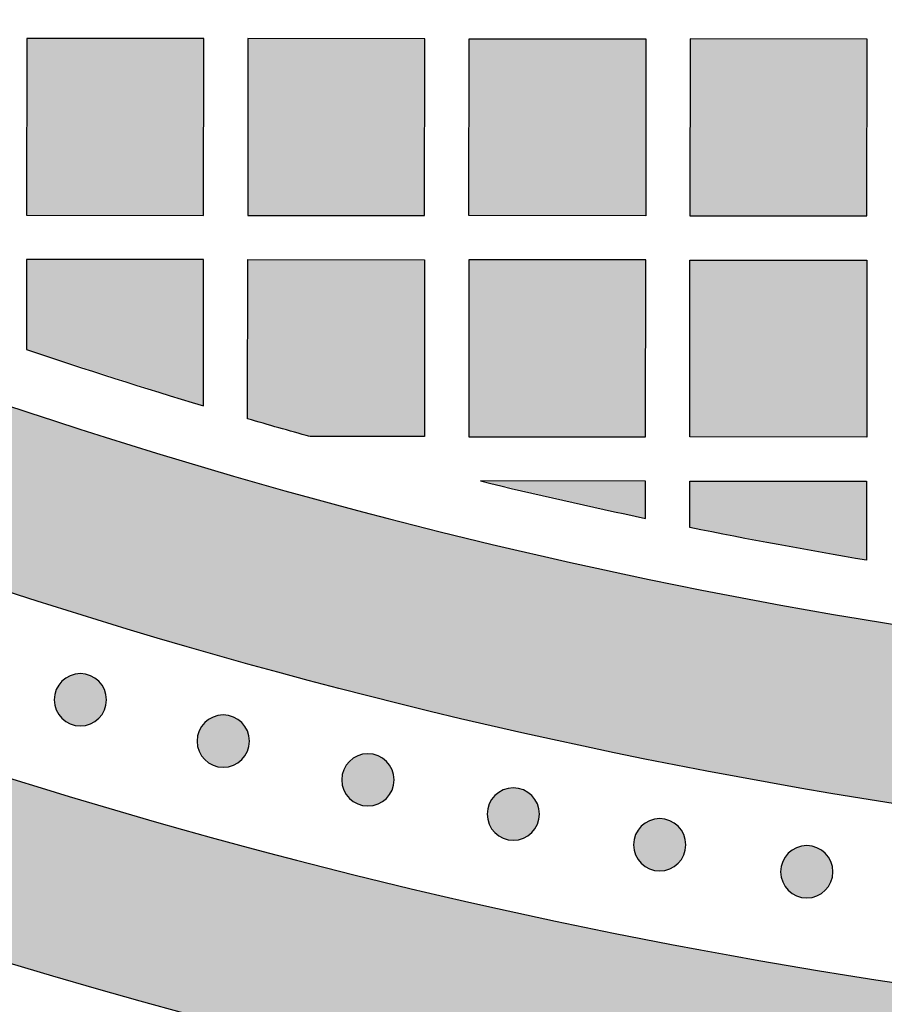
# Model space of a CAD drawing. Header units: millimetres. Extents: x -3873 to -97, y 912 to 4165.
# Tile 74 of 256: x -3448 to -3389, y 1060 to 1127. Entities that reach past the tile are written whole.
import ezdxf

# ---------------------------------------------------------------- set-up
doc = ezdxf.new("R2010")
doc.units = ezdxf.units.MM
doc.layers.add('pattern', color=7, linetype='Continuous', true_color=0x000000)

msp = doc.modelspace()

# ---------------------------------------------------------------- hatches: boundary and pattern name
at = {"layer": 'pattern'}
for points in [[(-3548.691, 1152.7), (-3542.831, 1148.543), (-3536.876, 1144.488), (-3530.828, 1140.537), (-3524.69, 1136.694), (-3518.465, 1132.962), (-3512.156, 1129.344), (-3505.766, 1125.842), (-3499.298, 1122.458), (-3492.755, 1119.196), (-3486.142, 1116.058), (-3479.461, 1113.046), (-3472.716, 1110.162), (-3465.91, 1107.409), (-3459.049, 1104.787), (-3452.134, 1102.299), (-3445.171, 1099.947), (-3438.164, 1097.731), (-3431.115, 1095.653), (-3424.03, 1093.714), (-3416.913, 1091.915), (-3409.767, 1090.256), (-3402.597, 1088.739), (-3395.408, 1087.363), (-3388.202, 1086.129), (-3380.985, 1085.038), (-3373.76, 1084.088), (-3366.532, 1083.279), (-3359.304, 1082.613), (-3352.082, 1082.087), (-3344.868, 1081.701), (-3337.668, 1081.454), (-3330.484, 1081.345), (-3330.494, 1069.345), (-3338.889, 1069.481), (-3347.308, 1069.801), (-3355.748, 1070.305), (-3364.201, 1070.996), (-3372.662, 1071.874), (-3381.124, 1072.941), (-3389.582, 1074.197), (-3398.028, 1075.643), (-3406.457, 1077.278), (-3414.862, 1079.103), (-3423.237, 1081.118), (-3431.576, 1083.32), (-3439.872, 1085.71), (-3448.118, 1088.286), (-3456.309, 1091.047), (-3464.439, 1093.99), (-3472.501, 1097.114), (-3480.489, 1100.416), (-3488.398, 1103.893), (-3496.221, 1107.543), (-3503.954, 1111.363), (-3511.59, 1115.348), (-3519.125, 1119.496), (-3526.553, 1123.802), (-3533.869, 1128.263), (-3541.07, 1132.874), (-3548.149, 1137.631), (-3555.104, 1142.529), (-3561.93, 1147.564), (-3568.623, 1152.729), (-3575.179, 1158.022), (-3581.596, 1163.435), (-3579.453, 1163.126), (-3577.313, 1162.767), (-3575.179, 1162.358), (-3573.052, 1161.901), (-3570.934, 1161.393), (-3568.827, 1160.838), (-3566.732, 1160.233), (-3564.65, 1159.58), (-3562.584, 1158.88), (-3560.536, 1158.132), (-3558.506, 1157.339), (-3556.496, 1156.499), (-3554.508, 1155.614), (-3552.544, 1154.686), (-3550.605, 1153.714)], [(-3590.496, 1155.268), (-3584.479, 1150.146), (-3578.344, 1145.129), (-3572.093, 1140.221), (-3565.729, 1135.426), (-3559.254, 1130.747), (-3552.673, 1126.189), (-3545.988, 1121.755), (-3539.203, 1117.448), (-3532.321, 1113.271), (-3525.347, 1109.229), (-3518.284, 1105.323), (-3511.136, 1101.557), (-3503.907, 1097.933), (-3496.602, 1094.454), (-3489.226, 1091.122), (-3481.781, 1087.94), (-3474.274, 1084.909), (-3466.708, 1082.031), (-3459.089, 1079.309), (-3451.421, 1076.742), (-3443.709, 1074.333), (-3435.958, 1072.083), (-3428.173, 1069.992), (-3420.358, 1068.061), (-3412.519, 1066.291), (-3404.66, 1064.682), (-3396.786, 1063.233), (-3388.903, 1061.945), (-3381.015, 1060.817), (-3373.126, 1059.85), (-3365.242, 1059.041), (-3357.368, 1058.39), (-3359.332, 1057.462), (-3361.326, 1056.585), (-3363.346, 1055.759), (-3365.392, 1054.987), (-3367.461, 1054.269), (-3369.551, 1053.606), (-3371.659, 1052.999), (-3373.784, 1052.448), (-3375.922, 1051.956), (-3378.073, 1051.521), (-3380.233, 1051.144), (-3382.399, 1050.826), (-3384.571, 1050.567), (-3386.744, 1050.366), (-3388.918, 1050.224), (-3391.089, 1050.14), (-3403.152, 1052.182), (-3415.186, 1054.591), (-3427.176, 1057.364), (-3439.104, 1060.502), (-3450.953, 1064.003), (-3462.709, 1067.863), (-3474.353, 1072.079), (-3485.871, 1076.645), (-3497.246, 1081.556), (-3508.463, 1086.804), (-3519.507, 1092.382), (-3530.364, 1098.281), (-3541.02, 1104.492), (-3551.462, 1111.004), (-3561.677, 1117.807), (-3571.654, 1124.888), (-3573.199, 1126.507), (-3574.702, 1128.171), (-3576.163, 1129.881), (-3577.579, 1131.633), (-3578.948, 1133.427), (-3580.268, 1135.26), (-3581.539, 1137.129), (-3582.757, 1139.035), (-3583.922, 1140.973), (-3585.033, 1142.942), (-3586.088, 1144.939), (-3587.086, 1146.962), (-3588.027, 1149.009), (-3588.909, 1151.078), (-3589.732, 1153.165)], [(-3447.054, 1113.902), (-3435.054, 1113.891), (-3435.043, 1125.891), (-3447.043, 1125.901)], [(-3432.053, 1113.889), (-3420.054, 1113.878), (-3420.043, 1125.878), (-3432.043, 1125.888)], [(-3417.043, 1125.875), (-3405.043, 1125.865), (-3405.054, 1113.865), (-3417.054, 1113.876)], [(-3402.054, 1113.863), (-3390.054, 1113.852), (-3390.043, 1125.852), (-3402.043, 1125.862)], [(-3447.062, 1104.789), (-3435.065, 1100.973), (-3435.056, 1110.891), (-3447.056, 1110.902)], [(-3427.83, 1098.885), (-3432.066, 1100.088), (-3432.056, 1110.889), (-3420.056, 1110.878), (-3420.067, 1098.878)], [(-3405.056, 1110.865), (-3417.056, 1110.875), (-3417.067, 1098.876), (-3405.067, 1098.865)], [(-3390.067, 1098.852), (-3402.067, 1098.862), (-3402.056, 1110.862), (-3390.056, 1110.852)], [(-3416.269, 1095.875), (-3405.072, 1093.333), (-3405.07, 1095.865)], [(-3402.072, 1092.713), (-3402.069, 1095.862), (-3390.07, 1095.852), (-3390.074, 1090.492)], [(-3442.154, 1079.769), (-3442.182, 1079.741), (-3442.211, 1079.714), (-3442.241, 1079.687), (-3442.272, 1079.661), (-3442.304, 1079.636), (-3442.336, 1079.61), (-3442.369, 1079.586), (-3442.404, 1079.562), (-3442.439, 1079.538), (-3442.474, 1079.516), (-3442.511, 1079.494), (-3442.548, 1079.472), (-3442.586, 1079.452), (-3442.625, 1079.432), (-3442.664, 1079.413), (-3442.704, 1079.396), (-3442.745, 1079.379), (-3442.787, 1079.363), (-3442.828, 1079.347), (-3442.871, 1079.333), (-3442.914, 1079.32), (-3442.957, 1079.308), (-3443.001, 1079.297), (-3443.046, 1079.288), (-3443.09, 1079.279), (-3443.135, 1079.271), (-3443.18, 1079.265), (-3443.226, 1079.26), (-3443.272, 1079.255), (-3443.317, 1079.253), (-3443.363, 1079.251), (-3443.409, 1079.25), (-3443.455, 1079.251), (-3443.501, 1079.253), (-3443.547, 1079.256), (-3443.592, 1079.26), (-3443.638, 1079.265), (-3443.683, 1079.272), (-3443.728, 1079.279), (-3443.773, 1079.288), (-3443.817, 1079.298), (-3443.861, 1079.309), (-3443.904, 1079.321), (-3443.947, 1079.334), (-3443.99, 1079.348), (-3444.032, 1079.364), (-3444.073, 1079.38), (-3444.114, 1079.397), (-3444.154, 1079.415), (-3444.193, 1079.434), (-3444.232, 1079.453), (-3444.27, 1079.474), (-3444.307, 1079.495), (-3444.344, 1079.517), (-3444.379, 1079.54), (-3444.414, 1079.563), (-3444.448, 1079.588), (-3444.482, 1079.612), (-3444.514, 1079.637), (-3444.546, 1079.663), (-3444.576, 1079.69), (-3444.606, 1079.716), (-3444.635, 1079.743), (-3444.663, 1079.771), (-3444.691, 1079.799), (-3444.718, 1079.828), (-3444.745, 1079.858), (-3444.771, 1079.889), (-3444.797, 1079.921), (-3444.822, 1079.953), (-3444.846, 1079.986), (-3444.871, 1080.02), (-3444.894, 1080.055), (-3444.917, 1080.091), (-3444.939, 1080.128), (-3444.96, 1080.165), (-3444.98, 1080.203), (-3445, 1080.242), (-3445.019, 1080.281), (-3445.037, 1080.321), (-3445.054, 1080.362), (-3445.07, 1080.403), (-3445.085, 1080.445), (-3445.099, 1080.488), (-3445.112, 1080.531), (-3445.124, 1080.574), (-3445.135, 1080.618), (-3445.145, 1080.662), (-3445.153, 1080.707), (-3445.161, 1080.752), (-3445.167, 1080.797), (-3445.173, 1080.843), (-3445.177, 1080.888), (-3445.18, 1080.934), (-3445.181, 1080.98), (-3445.182, 1081.026), (-3445.181, 1081.072), (-3445.18, 1081.118), (-3445.177, 1081.164), (-3445.172, 1081.209), (-3445.167, 1081.255), (-3445.16, 1081.3), (-3445.153, 1081.345), (-3445.144, 1081.39), (-3445.134, 1081.434), (-3445.123, 1081.478), (-3445.111, 1081.521), (-3445.098, 1081.564), (-3445.084, 1081.607), (-3445.069, 1081.649), (-3445.052, 1081.69), (-3445.035, 1081.731), (-3445.017, 1081.771), (-3444.999, 1081.81), (-3444.979, 1081.849), (-3444.958, 1081.887), (-3444.937, 1081.924), (-3444.915, 1081.961), (-3444.892, 1081.996), (-3444.869, 1082.031), (-3444.845, 1082.065), (-3444.82, 1082.099), (-3444.795, 1082.131), (-3444.769, 1082.163), (-3444.743, 1082.193), (-3444.716, 1082.223), (-3444.689, 1082.252), (-3444.661, 1082.28), (-3444.633, 1082.308), (-3444.604, 1082.335), (-3444.574, 1082.362), (-3444.543, 1082.388), (-3444.512, 1082.414), (-3444.479, 1082.439), (-3444.446, 1082.463), (-3444.412, 1082.487), (-3444.377, 1082.511), (-3444.341, 1082.533), (-3444.305, 1082.555), (-3444.267, 1082.577), (-3444.229, 1082.597), (-3444.191, 1082.617), (-3444.151, 1082.636), (-3444.111, 1082.653), (-3444.07, 1082.67), (-3444.029, 1082.687), (-3443.987, 1082.702), (-3443.944, 1082.716), (-3443.901, 1082.729), (-3443.858, 1082.741), (-3443.814, 1082.752), (-3443.77, 1082.762), (-3443.725, 1082.77), (-3443.68, 1082.778), (-3443.635, 1082.784), (-3443.589, 1082.79), (-3443.544, 1082.794), (-3443.498, 1082.797), (-3443.452, 1082.798), (-3443.406, 1082.799), (-3443.36, 1082.798), (-3443.314, 1082.796), (-3443.269, 1082.793), (-3443.223, 1082.789), (-3443.177, 1082.784), (-3443.132, 1082.777), (-3443.087, 1082.77), (-3443.043, 1082.761), (-3442.998, 1082.751), (-3442.954, 1082.74), (-3442.911, 1082.728), (-3442.868, 1082.715), (-3442.826, 1082.701), (-3442.784, 1082.685), (-3442.742, 1082.669), (-3442.702, 1082.652), (-3442.661, 1082.634), (-3442.622, 1082.615), (-3442.583, 1082.596), (-3442.545, 1082.575), (-3442.508, 1082.554), (-3442.472, 1082.532), (-3442.436, 1082.509), (-3442.401, 1082.486), (-3442.367, 1082.462), (-3442.334, 1082.437), (-3442.301, 1082.412), (-3442.27, 1082.386), (-3442.239, 1082.36), (-3442.209, 1082.333), (-3442.18, 1082.306), (-3442.152, 1082.278), (-3442.124, 1082.25), (-3442.097, 1082.221), (-3442.071, 1082.191), (-3442.044, 1082.16), (-3442.019, 1082.129), (-3441.993, 1082.096), (-3441.969, 1082.063), (-3441.945, 1082.029), (-3441.921, 1081.994), (-3441.899, 1081.958), (-3441.877, 1081.921), (-3441.856, 1081.884), (-3441.835, 1081.846), (-3441.815, 1081.807), (-3441.797, 1081.768), (-3441.779, 1081.728), (-3441.762, 1081.687), (-3441.746, 1081.646), (-3441.731, 1081.604), (-3441.717, 1081.561), (-3441.703, 1081.518), (-3441.691, 1081.475), (-3441.681, 1081.431), (-3441.671, 1081.387), (-3441.662, 1081.342), (-3441.654, 1081.297), (-3441.648, 1081.252), (-3441.643, 1081.206), (-3441.639, 1081.161), (-3441.636, 1081.115), (-3441.634, 1081.069), (-3441.633, 1081.023), (-3441.634, 1080.977), (-3441.636, 1080.931), (-3441.639, 1080.885), (-3441.643, 1080.84), (-3441.648, 1080.794), (-3441.655, 1080.749), (-3441.663, 1080.704), (-3441.671, 1080.659), (-3441.681, 1080.615), (-3441.692, 1080.571), (-3441.704, 1080.528), (-3441.717, 1080.485), (-3441.732, 1080.442), (-3441.747, 1080.4), (-3441.763, 1080.359), (-3441.78, 1080.318), (-3441.798, 1080.278), (-3441.817, 1080.239), (-3441.836, 1080.2), (-3441.857, 1080.162), (-3441.878, 1080.125), (-3441.9, 1080.088), (-3441.923, 1080.053), (-3441.947, 1080.018), (-3441.971, 1079.984), (-3441.995, 1079.951), (-3442.021, 1079.918), (-3442.046, 1079.887), (-3442.073, 1079.856), (-3442.099, 1079.826), (-3442.127, 1079.797)], [(-3432.462, 1076.965), (-3432.49, 1076.938), (-3432.519, 1076.911), (-3432.549, 1076.884), (-3432.58, 1076.858), (-3432.612, 1076.832), (-3432.644, 1076.807), (-3432.678, 1076.782), (-3432.712, 1076.758), (-3432.747, 1076.735), (-3432.782, 1076.712), (-3432.819, 1076.69), (-3432.856, 1076.669), (-3432.894, 1076.648), (-3432.933, 1076.629), (-3432.972, 1076.61), (-3433.012, 1076.592), (-3433.053, 1076.575), (-3433.095, 1076.559), (-3433.137, 1076.544), (-3433.179, 1076.53), (-3433.222, 1076.517), (-3433.266, 1076.505), (-3433.309, 1076.494), (-3433.354, 1076.484), (-3433.398, 1076.475), (-3433.443, 1076.468), (-3433.489, 1076.461), (-3433.534, 1076.456), (-3433.58, 1076.452), (-3433.626, 1076.449), (-3433.671, 1076.447), (-3433.717, 1076.447), (-3433.763, 1076.447), (-3433.809, 1076.449), (-3433.855, 1076.452), (-3433.901, 1076.456), (-3433.946, 1076.462), (-3433.991, 1076.468), (-3434.036, 1076.476), (-3434.081, 1076.485), (-3434.125, 1076.495), (-3434.169, 1076.506), (-3434.213, 1076.518), (-3434.255, 1076.531), (-3434.298, 1076.545), (-3434.34, 1076.56), (-3434.381, 1076.576), (-3434.422, 1076.593), (-3434.462, 1076.611), (-3434.501, 1076.63), (-3434.54, 1076.65), (-3434.578, 1076.67), (-3434.615, 1076.692), (-3434.652, 1076.714), (-3434.688, 1076.737), (-3434.722, 1076.76), (-3434.757, 1076.784), (-3434.79, 1076.809), (-3434.822, 1076.834), (-3434.854, 1076.86), (-3434.885, 1076.886), (-3434.914, 1076.913), (-3434.943, 1076.94), (-3434.971, 1076.968), (-3434.999, 1076.996), (-3435.026, 1077.025), (-3435.053, 1077.055), (-3435.079, 1077.085), (-3435.105, 1077.117), (-3435.13, 1077.15), (-3435.155, 1077.183), (-3435.179, 1077.217), (-3435.202, 1077.252), (-3435.225, 1077.288), (-3435.247, 1077.324), (-3435.268, 1077.361), (-3435.288, 1077.399), (-3435.308, 1077.438), (-3435.327, 1077.478), (-3435.345, 1077.518), (-3435.362, 1077.559), (-3435.378, 1077.6), (-3435.393, 1077.642), (-3435.407, 1077.684), (-3435.42, 1077.727), (-3435.432, 1077.771), (-3435.443, 1077.815), (-3435.453, 1077.859), (-3435.461, 1077.904), (-3435.469, 1077.949), (-3435.475, 1077.994), (-3435.481, 1078.039), (-3435.485, 1078.085), (-3435.488, 1078.131), (-3435.49, 1078.177), (-3435.49, 1078.223), (-3435.489, 1078.269), (-3435.488, 1078.314), (-3435.485, 1078.36), (-3435.48, 1078.406), (-3435.475, 1078.451), (-3435.469, 1078.497), (-3435.461, 1078.541), (-3435.452, 1078.586), (-3435.442, 1078.63), (-3435.431, 1078.674), (-3435.419, 1078.718), (-3435.406, 1078.761), (-3435.392, 1078.803), (-3435.377, 1078.845), (-3435.361, 1078.886), (-3435.344, 1078.927), (-3435.326, 1078.967), (-3435.307, 1079.007), (-3435.287, 1079.045), (-3435.266, 1079.083), (-3435.245, 1079.121), (-3435.223, 1079.157), (-3435.2, 1079.193), (-3435.177, 1079.228), (-3435.153, 1079.262), (-3435.128, 1079.295), (-3435.103, 1079.327), (-3435.077, 1079.359), (-3435.051, 1079.39), (-3435.024, 1079.42), (-3434.997, 1079.449), (-3434.969, 1079.477), (-3434.941, 1079.504), (-3434.912, 1079.531), (-3434.882, 1079.558), (-3434.851, 1079.584), (-3434.82, 1079.61), (-3434.787, 1079.635), (-3434.754, 1079.66), (-3434.72, 1079.684), (-3434.685, 1079.707), (-3434.649, 1079.73), (-3434.613, 1079.752), (-3434.575, 1079.773), (-3434.537, 1079.794), (-3434.499, 1079.813), (-3434.459, 1079.832), (-3434.419, 1079.85), (-3434.378, 1079.867), (-3434.337, 1079.883), (-3434.295, 1079.898), (-3434.253, 1079.912), (-3434.21, 1079.925), (-3434.166, 1079.937), (-3434.122, 1079.948), (-3434.078, 1079.958), (-3434.033, 1079.967), (-3433.988, 1079.974), (-3433.943, 1079.981), (-3433.897, 1079.986), (-3433.852, 1079.99), (-3433.806, 1079.993), (-3433.76, 1079.995), (-3433.714, 1079.995), (-3433.668, 1079.995), (-3433.622, 1079.993), (-3433.577, 1079.99), (-3433.531, 1079.986), (-3433.486, 1079.98), (-3433.44, 1079.974), (-3433.395, 1079.966), (-3433.351, 1079.957), (-3433.306, 1079.947), (-3433.263, 1079.936), (-3433.219, 1079.924), (-3433.176, 1079.911), (-3433.134, 1079.897), (-3433.092, 1079.882), (-3433.05, 1079.866), (-3433.01, 1079.849), (-3432.97, 1079.831), (-3432.93, 1079.812), (-3432.891, 1079.792), (-3432.853, 1079.772), (-3432.816, 1079.75), (-3432.78, 1079.728), (-3432.744, 1079.706), (-3432.709, 1079.682), (-3432.675, 1079.658), (-3432.642, 1079.633), (-3432.609, 1079.608), (-3432.578, 1079.582), (-3432.547, 1079.556), (-3432.517, 1079.529), (-3432.488, 1079.502), (-3432.46, 1079.475), (-3432.433, 1079.446), (-3432.405, 1079.417), (-3432.379, 1079.387), (-3432.353, 1079.357), (-3432.327, 1079.325), (-3432.302, 1079.293), (-3432.277, 1079.259), (-3432.253, 1079.225), (-3432.23, 1079.19), (-3432.207, 1079.154), (-3432.185, 1079.118), (-3432.164, 1079.081), (-3432.143, 1079.043), (-3432.124, 1079.004), (-3432.105, 1078.964), (-3432.087, 1078.924), (-3432.07, 1078.884), (-3432.054, 1078.842), (-3432.039, 1078.8), (-3432.025, 1078.758), (-3432.012, 1078.715), (-3432, 1078.671), (-3431.989, 1078.627), (-3431.979, 1078.583), (-3431.97, 1078.538), (-3431.963, 1078.493), (-3431.956, 1078.448), (-3431.951, 1078.403), (-3431.947, 1078.357), (-3431.944, 1078.311), (-3431.942, 1078.265), (-3431.941, 1078.22), (-3431.942, 1078.174), (-3431.944, 1078.128), (-3431.947, 1078.082), (-3431.951, 1078.036), (-3431.956, 1077.991), (-3431.963, 1077.946), (-3431.971, 1077.901), (-3431.979, 1077.856), (-3431.989, 1077.812), (-3432, 1077.768), (-3432.012, 1077.724), (-3432.026, 1077.681), (-3432.04, 1077.639), (-3432.055, 1077.597), (-3432.071, 1077.556), (-3432.088, 1077.515), (-3432.106, 1077.475), (-3432.125, 1077.435), (-3432.145, 1077.397), (-3432.165, 1077.359), (-3432.186, 1077.321), (-3432.208, 1077.285), (-3432.231, 1077.249), (-3432.255, 1077.214), (-3432.279, 1077.18), (-3432.303, 1077.147), (-3432.329, 1077.115), (-3432.354, 1077.083), (-3432.381, 1077.052), (-3432.408, 1077.022), (-3432.435, 1076.993)], [(-3422.648, 1074.338), (-3422.676, 1074.31), (-3422.705, 1074.283), (-3422.735, 1074.256), (-3422.766, 1074.23), (-3422.798, 1074.204), (-3422.83, 1074.179), (-3422.863, 1074.154), (-3422.898, 1074.13), (-3422.932, 1074.107), (-3422.968, 1074.084), (-3423.005, 1074.062), (-3423.042, 1074.041), (-3423.08, 1074.021), (-3423.119, 1074.001), (-3423.158, 1073.982), (-3423.198, 1073.964), (-3423.239, 1073.947), (-3423.28, 1073.931), (-3423.322, 1073.916), (-3423.365, 1073.902), (-3423.408, 1073.889), (-3423.451, 1073.877), (-3423.495, 1073.866), (-3423.54, 1073.856), (-3423.584, 1073.848), (-3423.629, 1073.84), (-3423.674, 1073.834), (-3423.72, 1073.828), (-3423.766, 1073.824), (-3423.811, 1073.821), (-3423.857, 1073.82), (-3423.903, 1073.819), (-3423.949, 1073.82), (-3423.995, 1073.821), (-3424.041, 1073.824), (-3424.086, 1073.829), (-3424.132, 1073.834), (-3424.177, 1073.841), (-3424.222, 1073.848), (-3424.267, 1073.857), (-3424.311, 1073.867), (-3424.355, 1073.878), (-3424.398, 1073.89), (-3424.441, 1073.903), (-3424.484, 1073.917), (-3424.526, 1073.932), (-3424.567, 1073.949), (-3424.608, 1073.966), (-3424.648, 1073.984), (-3424.687, 1074.002), (-3424.726, 1074.022), (-3424.764, 1074.043), (-3424.801, 1074.064), (-3424.838, 1074.086), (-3424.873, 1074.109), (-3424.908, 1074.132), (-3424.942, 1074.156), (-3424.976, 1074.181), (-3425.008, 1074.206), (-3425.04, 1074.232), (-3425.07, 1074.258), (-3425.1, 1074.285), (-3425.129, 1074.312), (-3425.157, 1074.34), (-3425.185, 1074.368), (-3425.212, 1074.397), (-3425.239, 1074.427), (-3425.265, 1074.458), (-3425.291, 1074.489), (-3425.316, 1074.522), (-3425.34, 1074.555), (-3425.364, 1074.589), (-3425.388, 1074.624), (-3425.411, 1074.66), (-3425.433, 1074.696), (-3425.454, 1074.734), (-3425.474, 1074.772), (-3425.494, 1074.81), (-3425.513, 1074.85), (-3425.531, 1074.89), (-3425.548, 1074.931), (-3425.564, 1074.972), (-3425.579, 1075.014), (-3425.593, 1075.057), (-3425.606, 1075.1), (-3425.618, 1075.143), (-3425.629, 1075.187), (-3425.639, 1075.231), (-3425.647, 1075.276), (-3425.655, 1075.321), (-3425.661, 1075.366), (-3425.667, 1075.412), (-3425.671, 1075.457), (-3425.674, 1075.503), (-3425.675, 1075.549), (-3425.676, 1075.595), (-3425.675, 1075.641), (-3425.673, 1075.687), (-3425.67, 1075.732), (-3425.666, 1075.778), (-3425.661, 1075.824), (-3425.654, 1075.869), (-3425.647, 1075.914), (-3425.638, 1075.958), (-3425.628, 1076.003), (-3425.617, 1076.047), (-3425.605, 1076.09), (-3425.592, 1076.133), (-3425.578, 1076.175), (-3425.563, 1076.217), (-3425.546, 1076.259), (-3425.529, 1076.299), (-3425.511, 1076.34), (-3425.493, 1076.379), (-3425.473, 1076.418), (-3425.452, 1076.456), (-3425.431, 1076.493), (-3425.409, 1076.529), (-3425.386, 1076.565), (-3425.363, 1076.6), (-3425.339, 1076.634), (-3425.314, 1076.667), (-3425.289, 1076.7), (-3425.263, 1076.731), (-3425.237, 1076.762), (-3425.21, 1076.792), (-3425.183, 1076.821), (-3425.155, 1076.849), (-3425.127, 1076.877), (-3425.098, 1076.904), (-3425.068, 1076.93), (-3425.037, 1076.957), (-3425.006, 1076.982), (-3424.973, 1077.007), (-3424.94, 1077.032), (-3424.906, 1077.056), (-3424.871, 1077.08), (-3424.835, 1077.102), (-3424.799, 1077.124), (-3424.761, 1077.145), (-3424.723, 1077.166), (-3424.684, 1077.186), (-3424.645, 1077.204), (-3424.605, 1077.222), (-3424.564, 1077.239), (-3424.523, 1077.255), (-3424.481, 1077.27), (-3424.438, 1077.284), (-3424.395, 1077.298), (-3424.352, 1077.31), (-3424.308, 1077.32), (-3424.264, 1077.33), (-3424.219, 1077.339), (-3424.174, 1077.347), (-3424.129, 1077.353), (-3424.083, 1077.358), (-3424.038, 1077.362), (-3423.992, 1077.365), (-3423.946, 1077.367), (-3423.9, 1077.368), (-3423.854, 1077.367), (-3423.808, 1077.365), (-3423.762, 1077.362), (-3423.717, 1077.358), (-3423.671, 1077.353), (-3423.626, 1077.346), (-3423.581, 1077.338), (-3423.537, 1077.33), (-3423.492, 1077.32), (-3423.448, 1077.309), (-3423.405, 1077.297), (-3423.362, 1077.284), (-3423.319, 1077.269), (-3423.278, 1077.254), (-3423.236, 1077.238), (-3423.195, 1077.221), (-3423.155, 1077.203), (-3423.116, 1077.184), (-3423.077, 1077.164), (-3423.039, 1077.144), (-3423.002, 1077.123), (-3422.966, 1077.101), (-3422.93, 1077.078), (-3422.895, 1077.054), (-3422.861, 1077.03), (-3422.828, 1077.006), (-3422.795, 1076.98), (-3422.764, 1076.955), (-3422.733, 1076.928), (-3422.703, 1076.902), (-3422.674, 1076.874), (-3422.646, 1076.847), (-3422.618, 1076.819), (-3422.591, 1076.79), (-3422.565, 1076.76), (-3422.538, 1076.729), (-3422.513, 1076.697), (-3422.487, 1076.665), (-3422.463, 1076.632), (-3422.439, 1076.597), (-3422.415, 1076.562), (-3422.393, 1076.527), (-3422.371, 1076.49), (-3422.349, 1076.453), (-3422.329, 1076.415), (-3422.309, 1076.376), (-3422.291, 1076.337), (-3422.273, 1076.297), (-3422.256, 1076.256), (-3422.24, 1076.214), (-3422.225, 1076.173), (-3422.21, 1076.13), (-3422.197, 1076.087), (-3422.185, 1076.044), (-3422.174, 1076), (-3422.165, 1075.955), (-3422.156, 1075.911), (-3422.148, 1075.866), (-3422.142, 1075.82), (-3422.137, 1075.775), (-3422.133, 1075.729), (-3422.13, 1075.684), (-3422.128, 1075.638), (-3422.127, 1075.592), (-3422.128, 1075.546), (-3422.13, 1075.5), (-3422.133, 1075.454), (-3422.137, 1075.409), (-3422.142, 1075.363), (-3422.149, 1075.318), (-3422.156, 1075.273), (-3422.165, 1075.228), (-3422.175, 1075.184), (-3422.186, 1075.14), (-3422.198, 1075.097), (-3422.211, 1075.054), (-3422.226, 1075.011), (-3422.241, 1074.969), (-3422.257, 1074.928), (-3422.274, 1074.887), (-3422.292, 1074.847), (-3422.311, 1074.808), (-3422.33, 1074.769), (-3422.351, 1074.731), (-3422.372, 1074.694), (-3422.394, 1074.657), (-3422.417, 1074.622), (-3422.441, 1074.587), (-3422.465, 1074.553), (-3422.489, 1074.519), (-3422.515, 1074.487), (-3422.54, 1074.455), (-3422.567, 1074.425), (-3422.593, 1074.395), (-3422.621, 1074.366)], [(-3412.786, 1072.016), (-3412.814, 1071.989), (-3412.843, 1071.961), (-3412.873, 1071.935), (-3412.904, 1071.909), (-3412.936, 1071.883), (-3412.968, 1071.858), (-3413.001, 1071.833), (-3413.036, 1071.809), (-3413.07, 1071.786), (-3413.106, 1071.763), (-3413.143, 1071.741), (-3413.18, 1071.72), (-3413.218, 1071.699), (-3413.257, 1071.68), (-3413.296, 1071.661), (-3413.336, 1071.643), (-3413.377, 1071.626), (-3413.418, 1071.61), (-3413.46, 1071.595), (-3413.503, 1071.581), (-3413.546, 1071.568), (-3413.589, 1071.556), (-3413.633, 1071.545), (-3413.678, 1071.535), (-3413.722, 1071.526), (-3413.767, 1071.519), (-3413.812, 1071.512), (-3413.858, 1071.507), (-3413.904, 1071.503), (-3413.949, 1071.5), (-3413.995, 1071.498), (-3414.041, 1071.498), (-3414.087, 1071.498), (-3414.133, 1071.5), (-3414.179, 1071.503), (-3414.224, 1071.507), (-3414.27, 1071.513), (-3414.315, 1071.519), (-3414.36, 1071.527), (-3414.405, 1071.535), (-3414.449, 1071.545), (-3414.493, 1071.556), (-3414.536, 1071.568), (-3414.579, 1071.582), (-3414.622, 1071.596), (-3414.664, 1071.611), (-3414.705, 1071.627), (-3414.746, 1071.644), (-3414.786, 1071.662), (-3414.825, 1071.681), (-3414.864, 1071.701), (-3414.902, 1071.721), (-3414.939, 1071.742), (-3414.976, 1071.765), (-3415.011, 1071.787), (-3415.046, 1071.811), (-3415.08, 1071.835), (-3415.114, 1071.859), (-3415.146, 1071.885), (-3415.178, 1071.911), (-3415.208, 1071.937), (-3415.238, 1071.964), (-3415.267, 1071.991), (-3415.295, 1072.018), (-3415.323, 1072.046), (-3415.35, 1072.076), (-3415.377, 1072.105), (-3415.403, 1072.136), (-3415.429, 1072.168), (-3415.454, 1072.2), (-3415.478, 1072.234), (-3415.502, 1072.268), (-3415.526, 1072.303), (-3415.549, 1072.338), (-3415.571, 1072.375), (-3415.592, 1072.412), (-3415.612, 1072.45), (-3415.632, 1072.489), (-3415.651, 1072.528), (-3415.669, 1072.569), (-3415.686, 1072.609), (-3415.702, 1072.651), (-3415.717, 1072.693), (-3415.731, 1072.735), (-3415.744, 1072.778), (-3415.756, 1072.822), (-3415.767, 1072.865), (-3415.777, 1072.91), (-3415.785, 1072.954), (-3415.793, 1072.999), (-3415.799, 1073.045), (-3415.805, 1073.09), (-3415.809, 1073.136), (-3415.812, 1073.182), (-3415.813, 1073.227), (-3415.814, 1073.273), (-3415.813, 1073.319), (-3415.811, 1073.365), (-3415.808, 1073.411), (-3415.804, 1073.457), (-3415.799, 1073.502), (-3415.792, 1073.547), (-3415.785, 1073.592), (-3415.776, 1073.637), (-3415.766, 1073.681), (-3415.755, 1073.725), (-3415.743, 1073.769), (-3415.73, 1073.812), (-3415.716, 1073.854), (-3415.701, 1073.896), (-3415.684, 1073.937), (-3415.667, 1073.978), (-3415.649, 1074.018), (-3415.631, 1074.057), (-3415.611, 1074.096), (-3415.59, 1074.134), (-3415.569, 1074.171), (-3415.547, 1074.208), (-3415.524, 1074.244), (-3415.501, 1074.278), (-3415.477, 1074.313), (-3415.452, 1074.346), (-3415.427, 1074.378), (-3415.401, 1074.41), (-3415.375, 1074.441), (-3415.348, 1074.47), (-3415.321, 1074.499), (-3415.293, 1074.528), (-3415.265, 1074.555), (-3415.236, 1074.582), (-3415.206, 1074.609), (-3415.175, 1074.635), (-3415.144, 1074.661), (-3415.111, 1074.686), (-3415.078, 1074.711), (-3415.044, 1074.735), (-3415.009, 1074.758), (-3414.973, 1074.781), (-3414.937, 1074.803), (-3414.899, 1074.824), (-3414.861, 1074.844), (-3414.822, 1074.864), (-3414.783, 1074.883), (-3414.743, 1074.901), (-3414.702, 1074.918), (-3414.661, 1074.934), (-3414.619, 1074.949), (-3414.576, 1074.963), (-3414.533, 1074.976), (-3414.49, 1074.988), (-3414.446, 1074.999), (-3414.402, 1075.009), (-3414.357, 1075.018), (-3414.312, 1075.025), (-3414.267, 1075.032), (-3414.221, 1075.037), (-3414.176, 1075.041), (-3414.13, 1075.044), (-3414.084, 1075.046), (-3414.038, 1075.046), (-3413.992, 1075.045), (-3413.946, 1075.044), (-3413.901, 1075.041), (-3413.855, 1075.036), (-3413.809, 1075.031), (-3413.764, 1075.025), (-3413.719, 1075.017), (-3413.675, 1075.008), (-3413.63, 1074.998), (-3413.586, 1074.987), (-3413.543, 1074.975), (-3413.5, 1074.962), (-3413.457, 1074.948), (-3413.416, 1074.933), (-3413.374, 1074.917), (-3413.334, 1074.9), (-3413.293, 1074.882), (-3413.254, 1074.863), (-3413.215, 1074.843), (-3413.177, 1074.822), (-3413.14, 1074.801), (-3413.104, 1074.779), (-3413.068, 1074.756), (-3413.033, 1074.733), (-3412.999, 1074.709), (-3412.966, 1074.684), (-3412.933, 1074.659), (-3412.902, 1074.633), (-3412.871, 1074.607), (-3412.841, 1074.58), (-3412.812, 1074.553), (-3412.784, 1074.525), (-3412.756, 1074.497), (-3412.729, 1074.468), (-3412.703, 1074.438), (-3412.676, 1074.407), (-3412.651, 1074.376), (-3412.625, 1074.343), (-3412.601, 1074.31), (-3412.577, 1074.276), (-3412.553, 1074.241), (-3412.531, 1074.205), (-3412.509, 1074.169), (-3412.487, 1074.131), (-3412.467, 1074.093), (-3412.447, 1074.055), (-3412.429, 1074.015), (-3412.411, 1073.975), (-3412.394, 1073.934), (-3412.378, 1073.893), (-3412.363, 1073.851), (-3412.348, 1073.809), (-3412.335, 1073.766), (-3412.323, 1073.722), (-3412.312, 1073.678), (-3412.303, 1073.634), (-3412.294, 1073.589), (-3412.286, 1073.544), (-3412.28, 1073.499), (-3412.275, 1073.454), (-3412.271, 1073.408), (-3412.268, 1073.362), (-3412.266, 1073.316), (-3412.265, 1073.27), (-3412.266, 1073.224), (-3412.268, 1073.178), (-3412.271, 1073.133), (-3412.275, 1073.087), (-3412.28, 1073.042), (-3412.287, 1072.996), (-3412.295, 1072.951), (-3412.303, 1072.907), (-3412.313, 1072.862), (-3412.324, 1072.819), (-3412.336, 1072.775), (-3412.349, 1072.732), (-3412.364, 1072.69), (-3412.379, 1072.648), (-3412.395, 1072.606), (-3412.412, 1072.566), (-3412.43, 1072.526), (-3412.449, 1072.486), (-3412.468, 1072.447), (-3412.489, 1072.409), (-3412.51, 1072.372), (-3412.532, 1072.336), (-3412.555, 1072.3), (-3412.579, 1072.265), (-3412.603, 1072.231), (-3412.627, 1072.198), (-3412.653, 1072.165), (-3412.678, 1072.134), (-3412.705, 1072.103), (-3412.731, 1072.073), (-3412.759, 1072.044)], [(-3402.855, 1069.932), (-3402.883, 1069.904), (-3402.912, 1069.877), (-3402.942, 1069.85), (-3402.973, 1069.824), (-3403.005, 1069.798), (-3403.037, 1069.773), (-3403.071, 1069.748), (-3403.105, 1069.724), (-3403.14, 1069.701), (-3403.175, 1069.678), (-3403.212, 1069.656), (-3403.249, 1069.635), (-3403.287, 1069.615), (-3403.326, 1069.595), (-3403.365, 1069.576), (-3403.405, 1069.558), (-3403.446, 1069.541), (-3403.488, 1069.525), (-3403.53, 1069.51), (-3403.572, 1069.496), (-3403.615, 1069.483), (-3403.658, 1069.471), (-3403.702, 1069.46), (-3403.747, 1069.45), (-3403.791, 1069.442), (-3403.836, 1069.434), (-3403.882, 1069.428), (-3403.927, 1069.422), (-3403.973, 1069.418), (-3404.018, 1069.415), (-3404.064, 1069.414), (-3404.11, 1069.413), (-3404.156, 1069.414), (-3404.202, 1069.415), (-3404.248, 1069.418), (-3404.294, 1069.423), (-3404.339, 1069.428), (-3404.384, 1069.434), (-3404.429, 1069.442), (-3404.474, 1069.451), (-3404.518, 1069.461), (-3404.562, 1069.472), (-3404.605, 1069.484), (-3404.648, 1069.497), (-3404.691, 1069.511), (-3404.733, 1069.526), (-3404.774, 1069.542), (-3404.815, 1069.56), (-3404.855, 1069.578), (-3404.894, 1069.596), (-3404.933, 1069.616), (-3404.971, 1069.637), (-3405.008, 1069.658), (-3405.045, 1069.68), (-3405.08, 1069.703), (-3405.115, 1069.726), (-3405.149, 1069.75), (-3405.183, 1069.775), (-3405.215, 1069.8), (-3405.247, 1069.826), (-3405.277, 1069.852), (-3405.307, 1069.879), (-3405.336, 1069.906), (-3405.364, 1069.934), (-3405.392, 1069.962), (-3405.419, 1069.991), (-3405.446, 1070.021), (-3405.472, 1070.052), (-3405.498, 1070.083), (-3405.523, 1070.116), (-3405.548, 1070.149), (-3405.572, 1070.183), (-3405.595, 1070.218), (-3405.618, 1070.254), (-3405.64, 1070.29), (-3405.661, 1070.328), (-3405.681, 1070.366), (-3405.701, 1070.404), (-3405.72, 1070.444), (-3405.738, 1070.484), (-3405.755, 1070.525), (-3405.771, 1070.566), (-3405.786, 1070.608), (-3405.8, 1070.651), (-3405.813, 1070.694), (-3405.825, 1070.737), (-3405.836, 1070.781), (-3405.846, 1070.825), (-3405.854, 1070.87), (-3405.862, 1070.915), (-3405.868, 1070.96), (-3405.874, 1071.006), (-3405.878, 1071.051), (-3405.881, 1071.097), (-3405.882, 1071.143), (-3405.883, 1071.189), (-3405.882, 1071.235), (-3405.881, 1071.281), (-3405.878, 1071.326), (-3405.873, 1071.372), (-3405.868, 1071.418), (-3405.862, 1071.463), (-3405.854, 1071.508), (-3405.845, 1071.552), (-3405.835, 1071.597), (-3405.824, 1071.641), (-3405.812, 1071.684), (-3405.799, 1071.727), (-3405.785, 1071.769), (-3405.77, 1071.811), (-3405.754, 1071.853), (-3405.736, 1071.893), (-3405.718, 1071.933), (-3405.7, 1071.973), (-3405.68, 1072.012), (-3405.659, 1072.05), (-3405.638, 1072.087), (-3405.616, 1072.123), (-3405.593, 1072.159), (-3405.57, 1072.194), (-3405.546, 1072.228), (-3405.521, 1072.261), (-3405.496, 1072.294), (-3405.47, 1072.325), (-3405.444, 1072.356), (-3405.417, 1072.386), (-3405.39, 1072.415), (-3405.362, 1072.443), (-3405.334, 1072.47), (-3405.305, 1072.498), (-3405.275, 1072.524), (-3405.244, 1072.551), (-3405.213, 1072.576), (-3405.18, 1072.601), (-3405.147, 1072.626), (-3405.113, 1072.65), (-3405.078, 1072.673), (-3405.042, 1072.696), (-3405.006, 1072.718), (-3404.968, 1072.739), (-3404.93, 1072.76), (-3404.892, 1072.78), (-3404.852, 1072.798), (-3404.812, 1072.816), (-3404.771, 1072.833), (-3404.73, 1072.849), (-3404.688, 1072.864), (-3404.645, 1072.878), (-3404.602, 1072.891), (-3404.559, 1072.903), (-3404.515, 1072.914), (-3404.471, 1072.924), (-3404.426, 1072.933), (-3404.381, 1072.941), (-3404.336, 1072.947), (-3404.29, 1072.952), (-3404.245, 1072.956), (-3404.199, 1072.959), (-3404.153, 1072.961), (-3404.107, 1072.962), (-3404.061, 1072.961), (-3404.015, 1072.959), (-3403.97, 1072.956), (-3403.924, 1072.952), (-3403.878, 1072.947), (-3403.833, 1072.94), (-3403.788, 1072.932), (-3403.744, 1072.924), (-3403.699, 1072.914), (-3403.655, 1072.903), (-3403.612, 1072.891), (-3403.569, 1072.877), (-3403.527, 1072.863), (-3403.485, 1072.848), (-3403.443, 1072.832), (-3403.403, 1072.815), (-3403.363, 1072.797), (-3403.323, 1072.778), (-3403.284, 1072.758), (-3403.246, 1072.738), (-3403.209, 1072.717), (-3403.173, 1072.695), (-3403.137, 1072.672), (-3403.102, 1072.648), (-3403.068, 1072.624), (-3403.035, 1072.6), (-3403.002, 1072.574), (-3402.971, 1072.549), (-3402.94, 1072.522), (-3402.91, 1072.496), (-3402.881, 1072.468), (-3402.853, 1072.441), (-3402.826, 1072.413), (-3402.798, 1072.384), (-3402.772, 1072.354), (-3402.745, 1072.323), (-3402.72, 1072.291), (-3402.695, 1072.259), (-3402.67, 1072.225), (-3402.646, 1072.191), (-3402.623, 1072.156), (-3402.6, 1072.121), (-3402.578, 1072.084), (-3402.557, 1072.047), (-3402.536, 1072.009), (-3402.516, 1071.97), (-3402.498, 1071.931), (-3402.48, 1071.891), (-3402.463, 1071.85), (-3402.447, 1071.808), (-3402.432, 1071.766), (-3402.418, 1071.724), (-3402.405, 1071.681), (-3402.393, 1071.638), (-3402.382, 1071.594), (-3402.372, 1071.549), (-3402.363, 1071.505), (-3402.355, 1071.46), (-3402.349, 1071.414), (-3402.344, 1071.369), (-3402.34, 1071.323), (-3402.337, 1071.278), (-3402.335, 1071.232), (-3402.334, 1071.186), (-3402.335, 1071.14), (-3402.337, 1071.094), (-3402.34, 1071.048), (-3402.344, 1071.002), (-3402.349, 1070.957), (-3402.356, 1070.912), (-3402.364, 1070.867), (-3402.372, 1070.822), (-3402.382, 1070.778), (-3402.393, 1070.734), (-3402.405, 1070.691), (-3402.419, 1070.648), (-3402.433, 1070.605), (-3402.448, 1070.563), (-3402.464, 1070.522), (-3402.481, 1070.481), (-3402.499, 1070.441), (-3402.518, 1070.402), (-3402.538, 1070.363), (-3402.558, 1070.325), (-3402.579, 1070.288), (-3402.601, 1070.251), (-3402.624, 1070.216), (-3402.648, 1070.181), (-3402.672, 1070.147), (-3402.696, 1070.113), (-3402.722, 1070.081), (-3402.747, 1070.049), (-3402.774, 1070.019), (-3402.8, 1069.989), (-3402.828, 1069.96)], [(-3392.879, 1068.101), (-3392.907, 1068.074), (-3392.936, 1068.047), (-3392.966, 1068.02), (-3392.997, 1067.994), (-3393.028, 1067.968), (-3393.061, 1067.943), (-3393.094, 1067.918), (-3393.128, 1067.894), (-3393.163, 1067.871), (-3393.199, 1067.848), (-3393.235, 1067.826), (-3393.273, 1067.805), (-3393.311, 1067.784), (-3393.349, 1067.765), (-3393.389, 1067.746), (-3393.429, 1067.728), (-3393.47, 1067.711), (-3393.511, 1067.695), (-3393.553, 1067.68), (-3393.595, 1067.666), (-3393.638, 1067.653), (-3393.682, 1067.641), (-3393.726, 1067.63), (-3393.77, 1067.62), (-3393.815, 1067.611), (-3393.86, 1067.604), (-3393.905, 1067.597), (-3393.95, 1067.592), (-3393.996, 1067.588), (-3394.042, 1067.585), (-3394.088, 1067.583), (-3394.134, 1067.583), (-3394.18, 1067.583), (-3394.226, 1067.585), (-3394.271, 1067.588), (-3394.317, 1067.592), (-3394.362, 1067.598), (-3394.408, 1067.604), (-3394.453, 1067.612), (-3394.497, 1067.621), (-3394.542, 1067.631), (-3394.585, 1067.642), (-3394.629, 1067.654), (-3394.672, 1067.667), (-3394.714, 1067.681), (-3394.756, 1067.696), (-3394.798, 1067.712), (-3394.838, 1067.729), (-3394.878, 1067.747), (-3394.918, 1067.766), (-3394.956, 1067.786), (-3394.994, 1067.806), (-3395.032, 1067.828), (-3395.068, 1067.85), (-3395.104, 1067.873), (-3395.139, 1067.896), (-3395.173, 1067.92), (-3395.206, 1067.945), (-3395.239, 1067.97), (-3395.27, 1067.996), (-3395.301, 1068.022), (-3395.331, 1068.049), (-3395.36, 1068.076), (-3395.388, 1068.104), (-3395.415, 1068.132), (-3395.443, 1068.161), (-3395.469, 1068.191), (-3395.495, 1068.221), (-3395.521, 1068.253), (-3395.546, 1068.286), (-3395.571, 1068.319), (-3395.595, 1068.353), (-3395.618, 1068.388), (-3395.641, 1068.424), (-3395.663, 1068.46), (-3395.684, 1068.497), (-3395.705, 1068.535), (-3395.724, 1068.574), (-3395.743, 1068.614), (-3395.761, 1068.654), (-3395.778, 1068.695), (-3395.794, 1068.736), (-3395.809, 1068.778), (-3395.823, 1068.82), (-3395.836, 1068.863), (-3395.848, 1068.907), (-3395.859, 1068.951), (-3395.869, 1068.995), (-3395.878, 1069.04), (-3395.885, 1069.085), (-3395.892, 1069.13), (-3395.897, 1069.175), (-3395.901, 1069.221), (-3395.904, 1069.267), (-3395.906, 1069.313), (-3395.906, 1069.359), (-3395.906, 1069.405), (-3395.904, 1069.45), (-3395.901, 1069.496), (-3395.897, 1069.542), (-3395.891, 1069.587), (-3395.885, 1069.633), (-3395.877, 1069.678), (-3395.868, 1069.722), (-3395.859, 1069.766), (-3395.848, 1069.81), (-3395.836, 1069.854), (-3395.822, 1069.897), (-3395.808, 1069.939), (-3395.793, 1069.981), (-3395.777, 1070.022), (-3395.76, 1070.063), (-3395.742, 1070.103), (-3395.723, 1070.143), (-3395.703, 1070.181), (-3395.683, 1070.219), (-3395.662, 1070.257), (-3395.639, 1070.293), (-3395.617, 1070.329), (-3395.593, 1070.364), (-3395.569, 1070.398), (-3395.544, 1070.431), (-3395.519, 1070.463), (-3395.493, 1070.495), (-3395.467, 1070.526), (-3395.44, 1070.556), (-3395.413, 1070.585), (-3395.386, 1070.613), (-3395.358, 1070.64), (-3395.328, 1070.667), (-3395.299, 1070.694), (-3395.268, 1070.72), (-3395.236, 1070.746), (-3395.204, 1070.771), (-3395.17, 1070.796), (-3395.136, 1070.82), (-3395.101, 1070.843), (-3395.066, 1070.866), (-3395.029, 1070.888), (-3394.992, 1070.909), (-3394.954, 1070.93), (-3394.915, 1070.949), (-3394.876, 1070.968), (-3394.835, 1070.986), (-3394.795, 1071.003), (-3394.753, 1071.019), (-3394.711, 1071.034), (-3394.669, 1071.048), (-3394.626, 1071.061), (-3394.582, 1071.073), (-3394.539, 1071.084), (-3394.494, 1071.094), (-3394.45, 1071.103), (-3394.405, 1071.11), (-3394.359, 1071.117), (-3394.314, 1071.122), (-3394.268, 1071.126), (-3394.222, 1071.129), (-3394.177, 1071.131), (-3394.131, 1071.131), (-3394.085, 1071.131), (-3394.039, 1071.129), (-3393.993, 1071.126), (-3393.947, 1071.122), (-3393.902, 1071.116), (-3393.857, 1071.11), (-3393.812, 1071.102), (-3393.767, 1071.093), (-3393.723, 1071.083), (-3393.679, 1071.072), (-3393.635, 1071.06), (-3393.592, 1071.047), (-3393.55, 1071.033), (-3393.508, 1071.018), (-3393.467, 1071.002), (-3393.426, 1070.985), (-3393.386, 1070.967), (-3393.347, 1070.948), (-3393.308, 1070.928), (-3393.27, 1070.908), (-3393.233, 1070.886), (-3393.196, 1070.864), (-3393.16, 1070.842), (-3393.126, 1070.818), (-3393.091, 1070.794), (-3393.058, 1070.769), (-3393.026, 1070.744), (-3392.994, 1070.718), (-3392.963, 1070.692), (-3392.934, 1070.665), (-3392.905, 1070.638), (-3392.876, 1070.611), (-3392.849, 1070.582), (-3392.822, 1070.553), (-3392.795, 1070.523), (-3392.769, 1070.493), (-3392.743, 1070.461), (-3392.718, 1070.429), (-3392.693, 1070.395), (-3392.669, 1070.361), (-3392.646, 1070.326), (-3392.623, 1070.29), (-3392.601, 1070.254), (-3392.58, 1070.217), (-3392.56, 1070.179), (-3392.54, 1070.14), (-3392.521, 1070.1), (-3392.503, 1070.06), (-3392.486, 1070.02), (-3392.47, 1069.978), (-3392.455, 1069.936), (-3392.441, 1069.894), (-3392.428, 1069.851), (-3392.416, 1069.807), (-3392.405, 1069.763), (-3392.395, 1069.719), (-3392.386, 1069.674), (-3392.379, 1069.629), (-3392.372, 1069.584), (-3392.367, 1069.539), (-3392.363, 1069.493), (-3392.36, 1069.447), (-3392.358, 1069.401), (-3392.358, 1069.356), (-3392.358, 1069.31), (-3392.36, 1069.264), (-3392.363, 1069.218), (-3392.368, 1069.172), (-3392.373, 1069.127), (-3392.379, 1069.082), (-3392.387, 1069.037), (-3392.396, 1068.992), (-3392.406, 1068.948), (-3392.417, 1068.904), (-3392.429, 1068.86), (-3392.442, 1068.817), (-3392.456, 1068.775), (-3392.471, 1068.733), (-3392.487, 1068.692), (-3392.504, 1068.651), (-3392.522, 1068.611), (-3392.541, 1068.571), (-3392.561, 1068.533), (-3392.581, 1068.495), (-3392.603, 1068.457), (-3392.625, 1068.421), (-3392.648, 1068.385), (-3392.671, 1068.35), (-3392.695, 1068.316), (-3392.72, 1068.283), (-3392.745, 1068.251), (-3392.771, 1068.219), (-3392.797, 1068.188), (-3392.824, 1068.158), (-3392.851, 1068.129)]]:
    msp.add_hatch(color=256, dxfattribs=at).paths.add_polyline_path(points, flags=0)

# ---------------------------------------------------------------- linework, layer by layer
for points in [[(-3447.054, 1113.902), (-3435.054, 1113.891), (-3435.043, 1125.891), (-3447.043, 1125.901)], [(-3432.053, 1113.889), (-3420.054, 1113.878), (-3420.043, 1125.878), (-3432.043, 1125.888)], [(-3417.043, 1125.875), (-3405.043, 1125.865), (-3405.054, 1113.865), (-3417.054, 1113.876)], [(-3402.054, 1113.863), (-3390.054, 1113.852), (-3390.043, 1125.852), (-3402.043, 1125.862)], [(-3405.056, 1110.865), (-3417.056, 1110.875), (-3417.067, 1098.876), (-3405.067, 1098.865)], [(-3390.067, 1098.852), (-3402.067, 1098.862), (-3402.056, 1110.862), (-3390.056, 1110.852)]]:
    msp.add_lwpolyline(points, close=True, dxfattribs=at)
for points in [[(-3435.065, 1100.973), (-3435.056, 1110.891), (-3447.056, 1110.902), (-3447.062, 1104.789)], [(-3432.066, 1100.088), (-3432.056, 1110.889), (-3420.056, 1110.878), (-3420.067, 1098.878), (-3427.83, 1098.885)], [(-3405.072, 1093.333), (-3405.07, 1095.865), (-3416.269, 1095.875)], [(-3402.072, 1092.713), (-3402.069, 1095.862), (-3390.07, 1095.852), (-3390.074, 1090.492)]]:
    msp.add_lwpolyline(points, dxfattribs=at)
at = {"layer": 'pattern', "extrusion": (0, 0, -1)}
for centre in [(3443.408, 1081.025), (3433.716, 1078.221), (3423.902, 1075.593), (3414.04, 1073.272), (3404.109, 1071.187), (3394.132, 1069.357)]:
    msp.add_circle(centre, 1.774, dxfattribs=at)
for radius, start, end in [(387.7, 270.30942, 310.77353), (411.7, 278.75833, 306.21747), (371.7, 285.51553, 286.19423), (371.7, 279.55088, 281.43182)]:
    msp.add_arc((3328.401, 1457.039), radius, start, end, dxfattribs=at)
at = {"layer": 'pattern'}
for radius, start, end in [(399.7, 229.02495, 265.844), (375.7, 234.10174, 269.68229), (371.7, 251.38309, 253.32372), (371.7, 256.32607, 258.09604)]:
    msp.add_arc((-3328.401, 1457.039), radius, start, end, dxfattribs=at)

doc.saveas('drawing.dxf')
